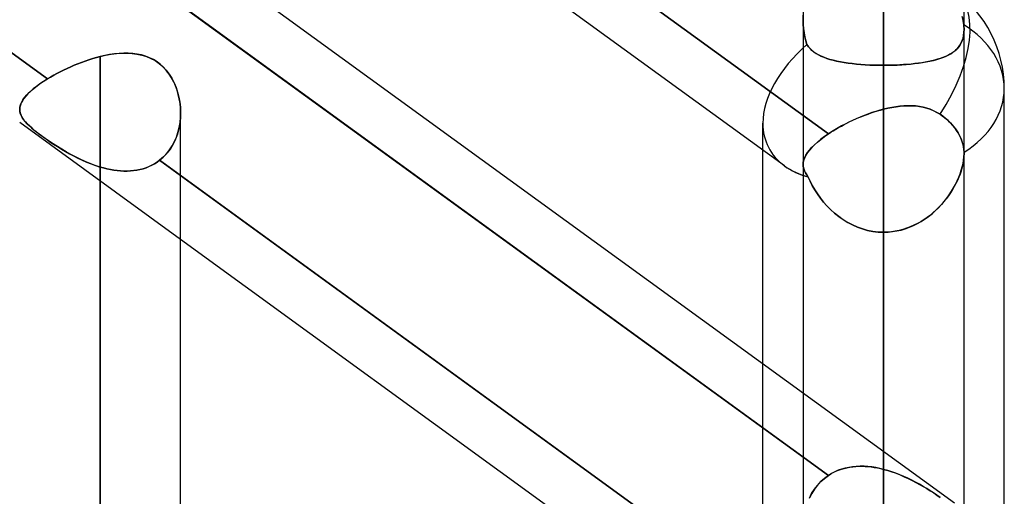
# Model space of a CAD drawing. Header units: millimetres. Extents: x -100 to 123, y -288 to 288.
# Tile 68 of 72: x 41.18 to 55, y 157.68 to 164.37. Entities that reach past the tile are written whole.
import ezdxf

# ---------------------------------------------------------------- set-up
doc = ezdxf.new("R2010")
doc.units = ezdxf.units.MM
doc.layers.add('MAIN-1', color=7, linetype='Continuous')
doc.layers.add('MAIN-2', color=7, linetype='Continuous')

msp = doc.modelspace()

# ---------------------------------------------------------------- linework, layer by layer
at = {"layer": 'MAIN-1'}
for p, q in [((54.301, 157.582), (32.301, 173.562)), ((32.435, 170.172), (41.566, 163.539)), ((43.435, 169.373), (52.53, 162.767)), ((51.915, 162.317), (43.435, 168.476)), ((42.2, 163.822), (42.253, 163.838)), ((42.253, 163.838), (42.305, 163.851)), ((42.305, 163.851), (42.382, 163.869)), ((42.305, 0), (42.305, 163.851)), ((42.382, 163.869), (42.459, 163.883)), ((42.459, 163.883), (42.535, 163.893)), ((42.535, 163.893), (42.609, 163.899)), ((42.609, 163.899), (42.682, 163.9)), ((42.682, 163.9), (42.753, 163.896)), ((42.753, 163.896), (42.822, 163.887)), ((42.822, 163.887), (42.889, 163.873)), ((42.889, 163.873), (42.954, 163.853)), ((42.954, 163.853), (43.017, 163.826)), ((43.017, 163.826), (43.076, 163.794)), ((41.841, 163.685), (41.891, 163.707)), ((41.891, 163.707), (41.942, 163.729)), ((41.942, 163.729), (41.993, 163.75)), ((41.993, 163.75), (42.044, 163.77)), ((42.044, 163.77), (42.096, 163.788)), ((42.096, 163.788), (42.148, 163.806)), ((42.148, 163.806), (42.2, 163.822)), ((43.076, 163.794), (43.132, 163.755)), ((43.132, 163.755), (43.183, 163.71)), ((43.183, 163.71), (43.23, 163.661)), ((41.566, 163.539), (41.609, 163.564)), ((41.609, 163.564), (41.653, 163.589)), ((41.653, 163.589), (41.698, 163.614)), ((41.698, 163.614), (41.745, 163.638)), ((41.745, 163.638), (41.792, 163.662)), ((41.792, 163.662), (41.841, 163.685)), ((43.23, 163.661), (43.273, 163.606)), ((43.273, 163.606), (43.31, 163.547)), ((41.351, 163.386), (41.398, 163.424)), ((41.398, 163.424), (41.449, 163.462)), ((41.449, 163.462), (41.506, 163.5)), ((41.506, 163.5), (41.566, 163.539)), ((43.31, 163.547), (43.343, 163.484)), ((43.343, 163.484), (43.371, 163.418)), ((43.371, 163.418), (43.393, 163.351)), ((41.219, 163.242), (41.244, 163.277)), ((41.244, 163.277), (41.274, 163.312)), ((41.274, 163.312), (41.31, 163.349)), ((41.31, 163.349), (41.351, 163.386)), ((43.393, 163.351), (43.411, 163.281)), ((43.411, 163.281), (43.424, 163.21)), ((55, 156.21), (55, 163.402)), ((41.175, 163.112), (41.178, 163.143)), ((41.178, 163.143), (41.186, 163.175)), ((41.186, 163.175), (41.2, 163.208)), ((41.2, 163.208), (41.219, 163.242)), ((43.424, 163.21), (43.432, 163.139)), ((43.432, 163.139), (43.435, 163.067)), ((53.364, 163.127), (53.422, 163.138)), ((53.422, 163.138), (53.48, 163.148)), ((53.48, 163.148), (53.537, 163.155)), ((53.537, 163.155), (53.594, 163.16)), ((53.594, 163.16), (53.649, 163.162)), ((53.649, 163.162), (53.704, 163.161)), ((53.704, 163.161), (53.758, 163.158)), ((53.758, 163.158), (53.81, 163.151)), ((53.81, 163.151), (53.862, 163.141)), ((53.862, 163.141), (53.912, 163.128)), ((43.435, 0), (43.435, 163.059)), ((52.958, 162.995), (53.001, 163.012)), ((53.001, 163.012), (53.044, 163.029)), ((53.044, 163.029), (53.087, 163.045)), ((53.087, 163.045), (53.13, 163.061)), ((53.13, 163.061), (53.174, 163.075)), ((53.174, 163.075), (53.218, 163.089)), ((53.218, 163.089), (53.261, 163.101)), ((53.261, 163.101), (53.305, 163.113)), ((53.305, 163.113), (53.364, 163.127)), ((53.305, 158.305), (53.305, 163.113)), ((53.912, 163.128), (53.961, 163.112)), ((53.961, 163.112), (54.009, 163.092)), ((54.009, 163.092), (54.054, 163.068)), ((54.054, 163.068), (54.099, 163.041)), ((54.099, 163.041), (54.129, 163.019)), ((54.129, 163.019), (54.159, 162.996)), ((52.673, 162.855), (52.712, 162.876)), ((52.712, 162.876), (52.751, 162.897)), ((52.751, 162.897), (52.791, 162.918)), ((52.791, 162.918), (52.832, 162.938)), ((52.832, 162.938), (52.873, 162.957)), ((52.873, 162.957), (52.915, 162.976)), ((52.915, 162.976), (52.958, 162.995)), ((54.159, 162.996), (54.188, 162.972)), ((54.188, 162.972), (54.216, 162.947)), ((54.216, 162.947), (54.243, 162.921)), ((54.243, 162.921), (54.268, 162.894)), ((54.268, 162.894), (54.291, 162.866)), ((54.291, 162.866), (54.313, 162.838)), ((52.422, 162.689), (52.474, 162.728)), ((52.474, 162.728), (52.53, 162.767)), ((52.53, 162.767), (52.564, 162.789)), ((52.564, 162.789), (52.599, 162.811)), ((52.599, 162.811), (52.636, 162.833)), ((52.636, 162.833), (52.673, 162.855)), ((54.313, 162.838), (54.332, 162.81)), ((54.332, 162.81), (54.35, 162.783)), ((54.35, 162.783), (54.365, 162.755)), ((54.365, 162.755), (54.38, 162.726)), ((54.38, 162.726), (54.393, 162.696)), ((52.295, 162.575), (52.333, 162.613)), ((52.333, 162.613), (52.375, 162.651)), ((52.375, 162.651), (52.422, 162.689)), ((54.393, 162.696), (54.405, 162.665)), ((54.405, 162.665), (54.415, 162.633)), ((54.415, 162.633), (54.422, 162.602)), ((54.422, 162.602), (54.428, 162.57)), ((51.61, 159.537), (51.61, 162.538)), ((52.197, 162.434), (52.214, 162.468)), ((52.214, 162.468), (52.236, 162.503)), ((52.236, 162.503), (52.263, 162.539)), ((52.263, 162.539), (52.295, 162.575)), ((54.428, 162.57), (54.432, 162.539)), ((54.432, 162.539), (54.435, 162.508)), ((54.435, 162.508), (54.435, 162.504)), ((54.435, 162.504), (54.435, 162.501)), ((54.435, 162.501), (54.435, 162.497)), ((54.435, 162.497), (54.435, 162.493)), ((54.435, 162.493), (54.435, 162.489)), ((54.435, 162.489), (54.435, 162.485)), ((54.435, 157.474), (54.435, 162.486)), ((52.175, 162.336), (52.177, 162.368)), ((52.175, 162.336), (52.175, 159.126)), ((52.177, 162.368), (52.185, 162.401)), ((52.185, 162.401), (52.197, 162.434)), ((43.435, 162.181), (52.569, 155.547)), ((51.915, 155.125), (43.435, 161.285))]:
    msp.add_line(p, q, dxfattribs=at)
msp.add_arc((53.305, 163.402), 1.695, 359.9998, 54.0063, dxfattribs=at)
for major_axis, ratio, start_param, end_param in [((-0.996, -1.371), 0.506681, 1.673818, 3.14159), ((1.695, 0), 0.707107, -0.841434, 0), ((-1.617, -0.824), 0.616794, 0.305022, 0.536537)]:
    msp.add_ellipse((53.305, 163.402), major_axis=major_axis, ratio=ratio, start_param=start_param, end_param=end_param, dxfattribs=at)
at = {"layer": 'MAIN-2'}
for p, q in [((53.305, 163.729), (53.305, 224.87)), ((53.305, 209.502), (53.305, 152.857)), ((53.305, 151.258), (53.305, 207.242)), ((53.305, 191.874), (53.305, 140.385)), ((53.305, 138.786), (53.305, 189.614)), ((53.305, 174.246), (53.305, 127.911)), ((53.305, 126.312), (53.305, 171.986)), ((41.566, 163.539), (32.138, 170.387)), ((52.53, 162.767), (43.105, 169.612)), ((52.175, 166.318), (52.175, 164.361)), ((43.105, 164.818), (52.53, 157.972)), ((52.53, 157.972), (43.105, 164.818)), ((54.435, 164.232), (54.435, 164.665)), ((52.175, 164.361), (52.177, 164.432)), ((52.177, 164.432), (52.175, 164.361)), ((54.423, 164.356), (54.408, 164.415)), ((54.408, 164.415), (54.423, 164.356)), ((52.177, 164.302), (52.175, 164.361)), ((52.175, 164.361), (52.177, 164.302)), ((52.175, 164.361), (52.175, 162.336)), ((52.181, 164.243), (52.177, 164.302)), ((52.177, 164.302), (52.181, 164.243)), ((52.189, 164.186), (52.181, 164.243)), ((52.181, 164.243), (52.189, 164.186)), ((54.431, 164.297), (54.423, 164.356)), ((54.423, 164.356), (54.431, 164.297)), ((54.433, 164.286), (54.431, 164.297)), ((54.431, 164.297), (54.433, 164.286)), ((54.433, 164.275), (54.433, 164.286)), ((54.433, 164.286), (54.433, 164.275)), ((54.434, 164.264), (54.433, 164.275)), ((54.433, 164.275), (54.434, 164.264)), ((54.435, 164.253), (54.434, 164.264)), ((54.434, 164.264), (54.435, 164.253)), ((54.435, 164.242), (54.435, 164.253)), ((54.435, 164.253), (54.435, 164.242)), ((54.435, 164.231), (54.435, 164.242)), ((54.435, 164.242), (54.435, 164.231)), ((52.2, 164.129), (52.189, 164.186)), ((52.189, 164.186), (52.199, 164.129)), ((52.199, 164.129), (52.213, 164.074)), ((52.213, 164.073), (52.2, 164.129)), ((54.408, 164.075), (54.42, 164.11)), ((54.424, 164.125), (54.415, 164.093)), ((54.42, 164.11), (54.428, 164.148)), ((54.43, 164.159), (54.424, 164.125)), ((54.428, 164.148), (54.433, 164.189)), ((54.434, 164.194), (54.43, 164.159)), ((54.433, 164.189), (54.435, 164.231)), ((54.435, 164.231), (54.434, 164.194)), ((54.435, 162.486), (54.435, 164.232)), ((52.213, 164.074), (52.229, 164.019)), ((52.229, 164.019), (52.213, 164.073)), ((52.249, 163.99), (52.229, 164.019)), ((52.229, 164.019), (52.249, 163.99)), ((52.272, 163.963), (52.249, 163.99)), ((52.249, 163.99), (52.272, 163.964)), ((54.332, 163.957), (54.355, 163.983)), ((54.356, 163.984), (54.336, 163.961)), ((54.355, 163.983), (54.376, 164.011)), ((54.374, 164.009), (54.356, 163.984)), ((54.39, 164.035), (54.374, 164.009)), ((54.376, 164.011), (54.393, 164.042)), ((54.403, 164.063), (54.39, 164.035)), ((54.393, 164.042), (54.408, 164.075)), ((54.415, 164.093), (54.403, 164.063)), ((42.253, 163.838), (42.2, 163.822)), ((42.305, 163.851), (42.253, 163.838)), ((42.372, 163.867), (42.305, 163.851)), ((42.305, 163.851), (42.305, 0)), ((42.438, 163.879), (42.372, 163.867)), ((42.504, 163.889), (42.438, 163.879)), ((42.57, 163.896), (42.504, 163.889)), ((42.635, 163.9), (42.57, 163.896)), ((42.699, 163.899), (42.635, 163.9)), ((42.762, 163.895), (42.699, 163.899)), ((42.824, 163.887), (42.762, 163.895)), ((42.884, 163.874), (42.824, 163.887)), ((42.942, 163.857), (42.884, 163.874)), ((42.998, 163.835), (42.942, 163.857)), ((43.052, 163.808), (42.998, 163.835)), ((52.272, 163.964), (52.297, 163.939)), ((52.298, 163.938), (52.272, 163.963)), ((52.297, 163.939), (52.325, 163.916)), ((52.326, 163.915), (52.298, 163.938)), ((52.325, 163.916), (52.356, 163.895)), ((52.357, 163.894), (52.326, 163.915)), ((52.356, 163.895), (52.389, 163.876)), ((52.39, 163.875), (52.357, 163.894)), ((52.389, 163.876), (52.426, 163.858)), ((52.427, 163.857), (52.39, 163.875)), ((52.426, 163.858), (52.465, 163.841)), ((52.466, 163.841), (52.427, 163.857)), ((52.465, 163.841), (52.506, 163.826)), ((52.507, 163.825), (52.466, 163.841)), ((54.096, 163.823), (54.138, 163.838)), ((54.138, 163.838), (54.101, 163.825)), ((54.138, 163.838), (54.176, 163.854)), ((54.172, 163.852), (54.138, 163.838)), ((54.205, 163.867), (54.172, 163.852)), ((54.176, 163.854), (54.213, 163.871)), ((54.235, 163.884), (54.205, 163.867)), ((54.213, 163.871), (54.247, 163.89)), ((54.264, 163.901), (54.235, 163.884)), ((54.247, 163.89), (54.278, 163.911)), ((54.29, 163.92), (54.264, 163.901)), ((54.278, 163.911), (54.306, 163.933)), ((54.314, 163.94), (54.29, 163.92)), ((54.306, 163.933), (54.332, 163.957)), ((54.336, 163.961), (54.314, 163.94)), ((41.891, 163.707), (41.841, 163.685)), ((41.942, 163.729), (41.891, 163.707)), ((41.993, 163.75), (41.942, 163.729)), ((42.044, 163.77), (41.993, 163.75)), ((42.096, 163.788), (42.044, 163.77)), ((42.148, 163.806), (42.096, 163.788)), ((42.2, 163.822), (42.148, 163.806)), ((43.104, 163.776), (43.052, 163.808)), ((43.151, 163.739), (43.104, 163.776)), ((43.196, 163.698), (43.151, 163.739)), ((43.236, 163.653), (43.196, 163.698)), ((52.506, 163.826), (52.551, 163.812)), ((52.551, 163.811), (52.507, 163.825)), ((52.551, 163.812), (52.597, 163.799)), ((52.598, 163.799), (52.551, 163.811)), ((52.597, 163.799), (52.646, 163.787)), ((52.647, 163.787), (52.598, 163.799)), ((52.646, 163.787), (52.698, 163.777)), ((52.699, 163.777), (52.647, 163.787)), ((52.698, 163.777), (52.751, 163.768)), ((52.752, 163.768), (52.699, 163.777)), ((52.751, 163.768), (52.806, 163.76)), ((52.808, 163.759), (52.752, 163.768)), ((52.806, 163.76), (52.864, 163.752)), ((52.865, 163.752), (52.808, 163.759)), ((52.864, 163.752), (52.923, 163.746)), ((52.925, 163.746), (52.865, 163.752)), ((52.923, 163.746), (52.984, 163.741)), ((52.986, 163.741), (52.925, 163.746)), ((52.984, 163.741), (53.047, 163.737)), ((53.048, 163.736), (52.986, 163.741)), ((53.047, 163.737), (53.11, 163.733)), ((53.111, 163.733), (53.048, 163.736)), ((53.11, 163.733), (53.174, 163.731)), ((53.175, 163.731), (53.111, 163.733)), ((53.174, 163.731), (53.239, 163.729)), ((53.24, 163.729), (53.175, 163.731)), ((53.239, 163.729), (53.305, 163.729)), ((53.305, 163.729), (53.24, 163.729)), ((53.305, 163.729), (53.369, 163.729)), ((53.362, 163.729), (53.305, 163.729)), ((53.305, 163.729), (53.305, 152.857)), ((53.305, 152.857), (53.305, 163.729)), ((53.419, 163.73), (53.362, 163.729)), ((53.369, 163.729), (53.433, 163.731)), ((53.475, 163.732), (53.419, 163.73)), ((53.433, 163.731), (53.497, 163.733)), ((53.531, 163.735), (53.475, 163.732)), ((53.497, 163.733), (53.559, 163.736)), ((53.586, 163.738), (53.531, 163.735)), ((53.559, 163.736), (53.621, 163.74)), ((53.64, 163.742), (53.586, 163.738)), ((53.621, 163.74), (53.681, 163.746)), ((53.693, 163.747), (53.64, 163.742)), ((53.681, 163.746), (53.74, 163.752)), ((53.744, 163.752), (53.693, 163.747)), ((53.74, 163.752), (53.797, 163.759)), ((53.795, 163.758), (53.744, 163.752)), ((53.843, 163.765), (53.795, 163.758)), ((53.797, 163.759), (53.852, 163.767)), ((53.891, 163.773), (53.843, 163.765)), ((53.852, 163.767), (53.905, 163.776)), ((53.936, 163.782), (53.891, 163.773)), ((53.905, 163.776), (53.956, 163.786)), ((53.98, 163.791), (53.936, 163.782)), ((53.956, 163.786), (54.005, 163.797)), ((54.022, 163.801), (53.98, 163.791)), ((54.005, 163.797), (54.052, 163.81)), ((54.063, 163.813), (54.022, 163.801)), ((54.052, 163.81), (54.096, 163.823)), ((54.101, 163.825), (54.063, 163.813)), ((41.609, 163.564), (41.566, 163.539)), ((41.653, 163.589), (41.609, 163.564)), ((41.698, 163.614), (41.653, 163.589)), ((41.745, 163.638), (41.698, 163.614)), ((41.792, 163.662), (41.745, 163.638)), ((41.841, 163.685), (41.792, 163.662)), ((43.274, 163.604), (43.236, 163.653)), ((43.307, 163.551), (43.274, 163.604)), ((43.337, 163.496), (43.307, 163.551)), ((41.41, 163.433), (41.366, 163.398)), ((41.458, 163.468), (41.41, 163.433)), ((41.51, 163.503), (41.458, 163.468)), ((41.566, 163.539), (41.51, 163.503)), ((43.363, 163.439), (43.337, 163.496)), ((43.384, 163.379), (43.363, 163.439)), ((41.26, 163.296), (41.234, 163.264)), ((41.291, 163.329), (41.26, 163.296)), ((41.326, 163.363), (41.291, 163.329)), ((41.366, 163.398), (41.326, 163.363)), ((43.402, 163.318), (43.384, 163.379)), ((43.416, 163.256), (43.402, 163.318)), ((41.178, 163.141), (41.175, 163.112)), ((41.185, 163.171), (41.178, 163.141)), ((41.197, 163.201), (41.185, 163.171)), ((41.213, 163.232), (41.197, 163.201)), ((41.234, 163.264), (41.213, 163.232)), ((43.426, 163.193), (43.416, 163.256)), ((43.433, 163.13), (43.426, 163.193)), ((53.42, 163.138), (53.363, 163.126)), ((53.477, 163.147), (53.42, 163.138)), ((53.534, 163.155), (53.477, 163.147)), ((53.59, 163.159), (53.534, 163.155)), ((53.645, 163.162), (53.59, 163.159)), ((53.7, 163.161), (53.645, 163.162)), ((53.754, 163.158), (53.7, 163.161)), ((53.808, 163.152), (53.754, 163.158)), ((53.86, 163.142), (53.808, 163.152)), ((53.911, 163.129), (53.86, 163.142)), ((41.175, 163.112), (41.176, 163.087)), ((41.177, 163.083), (41.175, 163.112)), ((41.176, 163.087), (41.181, 163.061)), ((41.183, 163.054), (41.177, 163.083)), ((41.181, 163.061), (41.19, 163.036)), ((41.194, 163.026), (41.183, 163.054)), ((41.19, 163.036), (41.201, 163.011)), ((41.209, 162.997), (41.194, 163.026)), ((41.201, 163.011), (41.216, 162.985)), ((41.228, 162.969), (41.209, 162.997)), ((43.435, 163.066), (43.433, 163.13)), ((43.435, 163.067), (43.433, 162.988)), ((43.433, 162.995), (43.435, 163.066)), ((52.976, 163.002), (52.922, 162.979)), ((53.03, 163.024), (52.976, 163.002)), ((53.085, 163.045), (53.03, 163.024)), ((53.14, 163.064), (53.085, 163.045)), ((53.195, 163.082), (53.14, 163.064)), ((53.25, 163.098), (53.195, 163.082)), ((53.305, 163.113), (53.25, 163.098)), ((53.363, 163.126), (53.305, 163.113)), ((53.305, 163.113), (53.305, 158.058)), ((53.96, 163.112), (53.911, 163.129)), ((54.008, 163.092), (53.96, 163.112)), ((54.054, 163.068), (54.008, 163.092)), ((54.099, 163.041), (54.054, 163.068)), ((54.137, 163.013), (54.099, 163.041)), ((54.174, 162.984), (54.137, 163.013)), ((43.435, 161.285), (41.175, 162.927)), ((41.216, 162.985), (41.235, 162.96)), ((41.251, 162.939), (41.228, 162.969)), ((41.235, 162.96), (41.257, 162.933)), ((41.279, 162.909), (41.251, 162.939)), ((41.257, 162.933), (41.282, 162.906)), ((41.311, 162.878), (41.279, 162.909)), ((41.282, 162.906), (41.311, 162.878)), ((41.311, 162.878), (41.343, 162.849)), ((41.348, 162.845), (41.311, 162.878)), ((43.424, 162.911), (43.41, 162.835)), ((43.414, 162.855), (43.426, 162.925)), ((43.433, 162.988), (43.424, 162.911)), ((43.426, 162.925), (43.433, 162.995)), ((51.61, 162.538), (51.61, 162.915)), ((52.715, 162.878), (52.666, 162.851)), ((52.765, 162.904), (52.715, 162.878)), ((52.816, 162.93), (52.765, 162.904)), ((52.868, 162.955), (52.816, 162.93)), ((52.922, 162.979), (52.868, 162.955)), ((54.21, 162.952), (54.174, 162.984)), ((54.245, 162.919), (54.21, 162.952)), ((54.276, 162.884), (54.245, 162.919)), ((54.304, 162.849), (54.276, 162.884)), ((41.343, 162.849), (41.378, 162.819)), ((41.388, 162.811), (41.348, 162.845)), ((41.378, 162.819), (41.417, 162.788)), ((41.432, 162.777), (41.388, 162.811)), ((41.417, 162.788), (41.459, 162.757)), ((41.48, 162.741), (41.432, 162.777)), ((41.459, 162.757), (41.503, 162.724)), ((41.532, 162.703), (41.48, 162.741)), ((41.503, 162.724), (41.55, 162.69)), ((43.348, 162.658), (43.375, 162.721)), ((43.389, 162.761), (43.363, 162.69)), ((43.375, 162.721), (43.397, 162.787)), ((43.41, 162.835), (43.389, 162.761)), ((43.397, 162.787), (43.414, 162.855)), ((52.474, 162.728), (52.423, 162.69)), ((52.53, 162.767), (52.474, 162.728)), ((52.573, 162.795), (52.53, 162.767)), ((52.619, 162.823), (52.573, 162.795)), ((52.666, 162.851), (52.619, 162.823)), ((54.33, 162.814), (54.304, 162.849)), ((54.352, 162.779), (54.33, 162.814)), ((54.371, 162.743), (54.352, 162.779)), ((54.389, 162.706), (54.371, 162.743)), ((41.587, 162.665), (41.532, 162.703)), ((41.55, 162.69), (41.6, 162.656)), ((41.644, 162.627), (41.587, 162.665)), ((41.6, 162.656), (41.652, 162.622)), ((41.704, 162.589), (41.644, 162.627)), ((41.652, 162.622), (41.706, 162.587)), ((41.765, 162.551), (41.704, 162.589)), ((41.706, 162.587), (41.76, 162.554)), ((43.279, 162.541), (43.316, 162.598)), ((43.33, 162.622), (43.291, 162.558)), ((43.316, 162.598), (43.348, 162.658)), ((43.363, 162.69), (43.33, 162.622)), ((52.333, 162.613), (52.296, 162.576)), ((52.376, 162.651), (52.333, 162.613)), ((52.423, 162.69), (52.376, 162.651)), ((54.404, 162.667), (54.389, 162.706)), ((54.416, 162.627), (54.404, 162.667)), ((54.425, 162.587), (54.416, 162.627)), ((54.431, 162.547), (54.425, 162.587)), ((41.76, 162.554), (41.817, 162.52)), ((41.827, 162.514), (41.765, 162.551)), ((41.817, 162.52), (41.874, 162.488)), ((41.892, 162.478), (41.827, 162.514)), ((41.874, 162.488), (41.932, 162.457)), ((41.957, 162.444), (41.892, 162.478)), ((41.932, 162.457), (41.992, 162.426)), ((43.196, 162.444), (43.14, 162.395)), ((43.191, 162.439), (43.237, 162.487)), ((43.246, 162.498), (43.196, 162.444)), ((43.237, 162.487), (43.279, 162.541)), ((43.291, 162.558), (43.246, 162.498)), ((52.214, 162.469), (52.197, 162.434)), ((52.236, 162.504), (52.214, 162.469)), ((52.264, 162.539), (52.236, 162.504)), ((52.296, 162.576), (52.264, 162.539)), ((54.434, 162.448), (54.43, 162.409)), ((54.435, 162.508), (54.431, 162.547)), ((54.433, 162.442), (54.435, 162.485)), ((54.435, 162.485), (54.434, 162.448)), ((54.435, 162.504), (54.435, 162.508)), ((54.435, 162.5), (54.435, 162.504)), ((54.435, 162.497), (54.435, 162.5)), ((54.435, 162.493), (54.435, 162.497)), ((54.435, 162.489), (54.435, 162.493)), ((54.435, 162.485), (54.435, 162.489)), ((42.025, 162.411), (41.957, 162.444)), ((41.992, 162.426), (42.053, 162.397)), ((42.093, 162.379), (42.025, 162.411)), ((42.053, 162.397), (42.115, 162.37)), ((42.163, 162.35), (42.093, 162.379)), ((42.115, 162.37), (42.178, 162.345)), ((42.234, 162.324), (42.163, 162.35)), ((42.178, 162.345), (42.241, 162.322)), ((42.305, 162.301), (42.234, 162.324)), ((42.241, 162.322), (42.305, 162.301)), ((42.949, 162.291), (42.99, 162.307)), ((42.991, 162.307), (42.95, 162.291)), ((42.99, 162.307), (43.03, 162.326)), ((43.03, 162.326), (42.991, 162.307)), ((43.069, 162.347), (43.03, 162.326)), ((43.03, 162.326), (43.068, 162.347)), ((43.068, 162.347), (43.105, 162.37)), ((43.105, 162.37), (43.069, 162.347)), ((43.14, 162.395), (43.105, 162.37)), ((43.105, 162.37), (43.14, 162.395)), ((43.14, 162.395), (43.191, 162.439)), ((52.569, 155.547), (43.14, 162.395)), ((43.14, 162.395), (43.435, 162.181)), ((52.177, 162.368), (52.175, 162.336)), ((52.175, 162.336), (52.177, 162.307)), ((52.177, 162.307), (52.175, 162.336)), ((52.185, 162.401), (52.177, 162.368)), ((52.177, 162.307), (52.183, 162.278)), ((52.183, 162.277), (52.177, 162.307)), ((52.197, 162.434), (52.185, 162.401)), ((54.416, 162.328), (54.405, 162.286)), ((54.41, 162.304), (54.421, 162.352)), ((54.424, 162.369), (54.416, 162.328)), ((54.421, 162.352), (54.429, 162.398)), ((54.43, 162.409), (54.424, 162.369)), ((54.429, 162.398), (54.433, 162.442)), ((42.305, 162.301), (42.305, 0)), ((42.353, 162.288), (42.305, 162.301)), ((42.305, 162.301), (42.353, 162.288)), ((42.305, 0), (42.305, 162.301)), ((42.4, 162.276), (42.353, 162.288)), ((42.353, 162.288), (42.4, 162.276)), ((42.448, 162.266), (42.4, 162.276)), ((42.4, 162.276), (42.448, 162.266)), ((42.496, 162.258), (42.448, 162.266)), ((42.448, 162.266), (42.495, 162.258)), ((42.495, 162.258), (42.543, 162.251)), ((42.543, 162.251), (42.496, 162.258)), ((42.59, 162.247), (42.543, 162.251)), ((42.543, 162.251), (42.59, 162.247)), ((42.637, 162.244), (42.59, 162.247)), ((42.59, 162.247), (42.637, 162.244)), ((42.684, 162.244), (42.637, 162.244)), ((42.637, 162.244), (42.684, 162.244)), ((42.73, 162.246), (42.684, 162.244)), ((42.684, 162.244), (42.73, 162.246)), ((42.776, 162.251), (42.73, 162.246)), ((42.73, 162.246), (42.775, 162.25)), ((42.775, 162.25), (42.82, 162.257)), ((42.821, 162.257), (42.776, 162.251)), ((42.82, 162.257), (42.864, 162.266)), ((42.865, 162.266), (42.821, 162.257)), ((42.864, 162.266), (42.907, 162.277)), ((42.908, 162.277), (42.865, 162.266)), ((42.907, 162.277), (42.949, 162.291)), ((42.95, 162.291), (42.908, 162.277)), ((52.183, 162.278), (52.193, 162.249)), ((52.194, 162.248), (52.183, 162.277)), ((52.193, 162.249), (52.207, 162.22)), ((52.208, 162.22), (52.194, 162.248)), ((52.207, 162.22), (52.225, 162.191)), ((52.226, 162.191), (52.208, 162.22)), ((52.225, 162.191), (52.248, 162.161)), ((52.248, 162.161), (52.226, 162.191)), ((54.361, 162.157), (54.38, 162.206)), ((54.378, 162.2), (54.361, 162.157)), ((54.393, 162.243), (54.378, 162.2)), ((54.38, 162.206), (54.396, 162.255)), ((54.405, 162.286), (54.393, 162.243)), ((54.396, 162.255), (54.41, 162.304)), ((52.248, 162.161), (52.274, 162.102)), ((52.274, 162.101), (52.248, 162.161)), ((52.274, 162.102), (52.304, 162.042)), ((52.304, 162.041), (52.274, 162.101)), ((52.304, 162.042), (52.338, 161.983)), ((52.338, 161.982), (52.304, 162.041)), ((54.288, 162.009), (54.314, 162.058)), ((54.321, 162.071), (54.298, 162.027)), ((54.314, 162.058), (54.339, 162.107)), ((54.342, 162.114), (54.321, 162.071)), ((54.339, 162.107), (54.361, 162.157)), ((54.361, 162.157), (54.342, 162.114)), ((52.338, 161.983), (52.375, 161.924)), ((52.376, 161.924), (52.338, 161.982)), ((52.375, 161.924), (52.417, 161.866)), ((52.417, 161.866), (52.376, 161.924)), ((54.217, 161.899), (54.186, 161.857)), ((54.193, 161.865), (54.227, 161.913)), ((54.246, 161.941), (54.217, 161.899)), ((54.227, 161.913), (54.259, 161.961)), ((54.273, 161.984), (54.246, 161.941)), ((54.259, 161.961), (54.288, 162.009)), ((54.298, 162.027), (54.273, 161.984)), ((52.417, 161.866), (52.462, 161.81)), ((52.462, 161.81), (52.417, 161.866)), ((52.462, 161.81), (52.51, 161.755)), ((52.51, 161.755), (52.462, 161.81)), ((52.51, 161.755), (52.562, 161.702)), ((52.562, 161.702), (52.51, 161.755)), ((54.075, 161.729), (54.117, 161.773)), ((54.118, 161.775), (54.082, 161.736)), ((54.117, 161.773), (54.156, 161.819)), ((54.153, 161.816), (54.118, 161.775)), ((54.186, 161.857), (54.153, 161.816)), ((54.156, 161.819), (54.193, 161.865)), ((52.562, 161.702), (52.618, 161.652)), ((52.618, 161.652), (52.562, 161.702)), ((52.618, 161.652), (52.676, 161.606)), ((52.676, 161.605), (52.618, 161.652)), ((53.962, 161.627), (53.918, 161.594)), ((53.937, 161.608), (53.985, 161.646)), ((54.003, 161.662), (53.962, 161.627)), ((53.985, 161.646), (54.031, 161.687)), ((54.043, 161.698), (54.003, 161.662)), ((54.031, 161.687), (54.075, 161.729)), ((54.082, 161.736), (54.043, 161.698)), ((52.676, 161.606), (52.737, 161.563)), ((52.738, 161.562), (52.676, 161.605)), ((52.737, 161.563), (52.801, 161.523)), ((52.802, 161.523), (52.738, 161.562)), ((52.801, 161.523), (52.868, 161.488)), ((52.869, 161.488), (52.802, 161.523)), ((52.868, 161.488), (52.937, 161.458)), ((52.938, 161.458), (52.869, 161.488)), ((53.668, 161.456), (53.725, 161.48)), ((53.73, 161.483), (53.68, 161.461)), ((53.725, 161.48), (53.781, 161.508)), ((53.779, 161.507), (53.73, 161.483)), ((53.827, 161.534), (53.779, 161.507)), ((53.781, 161.508), (53.834, 161.538)), ((53.873, 161.563), (53.827, 161.534)), ((53.834, 161.538), (53.887, 161.572)), ((53.918, 161.594), (53.873, 161.563)), ((53.887, 161.572), (53.937, 161.608)), ((52.937, 161.458), (53.008, 161.432)), ((53.009, 161.432), (52.938, 161.458)), ((53.008, 161.432), (53.08, 161.412)), ((53.081, 161.412), (53.009, 161.432)), ((53.08, 161.412), (53.154, 161.398)), ((53.155, 161.398), (53.081, 161.412)), ((53.154, 161.398), (53.229, 161.389)), ((53.23, 161.389), (53.155, 161.398)), ((53.229, 161.389), (53.305, 161.386)), ((53.305, 161.386), (53.23, 161.389)), ((53.36, 161.388), (53.305, 161.386)), ((53.305, 161.386), (53.367, 161.388)), ((53.305, 161.386), (53.305, 156.592)), ((53.305, 156.592), (53.305, 161.386)), ((53.305, 150.518), (53.305, 161.386)), ((53.305, 161.386), (53.305, 150.518)), ((53.415, 161.392), (53.36, 161.388)), ((53.367, 161.388), (53.429, 161.394)), ((53.469, 161.4), (53.415, 161.392)), ((53.429, 161.394), (53.489, 161.404)), ((53.523, 161.411), (53.469, 161.4)), ((53.489, 161.404), (53.55, 161.417)), ((53.576, 161.425), (53.523, 161.411)), ((53.55, 161.417), (53.609, 161.435)), ((53.628, 161.441), (53.576, 161.425)), ((53.609, 161.435), (53.668, 161.456)), ((53.68, 161.461), (53.628, 161.441)), ((51.61, 155.723), (51.61, 159.537)), ((52.175, 159.126), (52.175, 157.235)), ((53.305, 158.058), (53.305, 158.305)), ((52.619, 158.023), (52.573, 157.999)), ((52.599, 158.013), (52.636, 158.031)), ((52.666, 158.044), (52.619, 158.023)), ((52.636, 158.031), (52.673, 158.047)), ((52.715, 158.061), (52.666, 158.044)), ((52.673, 158.047), (52.712, 158.06)), ((52.712, 158.06), (52.751, 158.072)), ((52.765, 158.075), (52.715, 158.061)), ((52.751, 158.072), (52.791, 158.081)), ((52.816, 158.086), (52.765, 158.075)), ((52.791, 158.081), (52.832, 158.089)), ((52.868, 158.094), (52.816, 158.086)), ((52.832, 158.089), (52.873, 158.095)), ((52.922, 158.099), (52.868, 158.094)), ((52.873, 158.095), (52.915, 158.099)), ((52.915, 158.099), (52.958, 158.101)), ((52.976, 158.101), (52.922, 158.099)), ((52.958, 158.101), (53.001, 158.101)), ((53.03, 158.101), (52.976, 158.101)), ((53.001, 158.101), (53.044, 158.1)), ((53.085, 158.097), (53.03, 158.101)), ((53.044, 158.1), (53.087, 158.097)), ((53.14, 158.091), (53.085, 158.097)), ((53.087, 158.097), (53.13, 158.092)), ((53.13, 158.092), (53.174, 158.086)), ((53.195, 158.082), (53.14, 158.091)), ((53.174, 158.086), (53.218, 158.078)), ((53.25, 158.071), (53.195, 158.082)), ((53.218, 158.078), (53.261, 158.069)), ((53.305, 158.058), (53.25, 158.071)), ((53.261, 158.069), (53.305, 158.058)), ((53.363, 158.042), (53.305, 158.058)), ((53.305, 158.058), (53.364, 158.041)), ((53.42, 158.023), (53.363, 158.042)), ((53.364, 158.041), (53.422, 158.023)), ((53.477, 158.003), (53.42, 158.023)), ((53.422, 158.023), (53.48, 158.002)), ((52.375, 157.833), (52.422, 157.885)), ((52.423, 157.885), (52.376, 157.834)), ((52.422, 157.885), (52.474, 157.931)), ((52.474, 157.931), (52.423, 157.885)), ((52.474, 157.931), (52.53, 157.972)), ((52.53, 157.972), (52.474, 157.931)), ((52.573, 157.999), (52.53, 157.972)), ((52.53, 157.972), (52.564, 157.994)), ((52.564, 157.994), (52.599, 158.013)), ((53.534, 157.981), (53.477, 158.003)), ((53.48, 158.002), (53.537, 157.98)), ((53.59, 157.957), (53.534, 157.981)), ((53.537, 157.98), (53.594, 157.955)), ((53.645, 157.932), (53.59, 157.957)), ((53.594, 157.955), (53.649, 157.93)), ((53.7, 157.905), (53.645, 157.932)), ((53.649, 157.93), (53.704, 157.903)), ((53.754, 157.877), (53.7, 157.905)), ((53.704, 157.903), (53.758, 157.875)), ((52.295, 157.718), (52.333, 157.778)), ((52.333, 157.778), (52.296, 157.719)), ((52.376, 157.834), (52.333, 157.778)), ((52.333, 157.778), (52.375, 157.833)), ((53.808, 157.848), (53.754, 157.877)), ((53.758, 157.875), (53.81, 157.847)), ((53.86, 157.818), (53.808, 157.848)), ((53.81, 157.847), (53.862, 157.817)), ((53.911, 157.788), (53.86, 157.818)), ((53.862, 157.817), (53.912, 157.787)), ((53.96, 157.757), (53.911, 157.788)), ((53.912, 157.787), (53.961, 157.757)), ((54.008, 157.726), (53.96, 157.757)), ((53.961, 157.757), (54.009, 157.726)), ((52.263, 157.655), (52.295, 157.718)), ((52.296, 157.719), (52.264, 157.656)), ((54.054, 157.695), (54.008, 157.726)), ((54.009, 157.726), (54.054, 157.695)), ((54.099, 157.664), (54.054, 157.695)), ((54.054, 157.695), (54.099, 157.664))]:
    msp.add_line(p, q, dxfattribs=at)
for major_axis, ratio, start_param, end_param in [((-0.996, -1.371), 0.506681, 1.673818, 3.14159), ((1.695, 0), 0.707107, 0, 0.843858), ((1.695, 0), 0.707107, 0, 0.843858), ((-1.617, -0.824), 0.616794, -1.187886, -0.304597), ((-1.617, -0.824), 0.616794, -1.187886, -0.304597), ((1.695, 0), 0.707107, -0.841434, 0), ((-1.617, -0.824), 0.616794, -0.304597, 0.305022), ((-1.617, -0.824), 0.616794, -0.304597, 0.305022), ((-1.617, -0.824), 0.616794, 0.305022, 0.592583), ((-1.617, -0.824), 0.616794, 0.536537, 0.592583)]:
    msp.add_ellipse((53.305, 163.402), major_axis=major_axis, ratio=ratio, start_param=start_param, end_param=end_param, dxfattribs=at)

doc.saveas('drawing.dxf')
